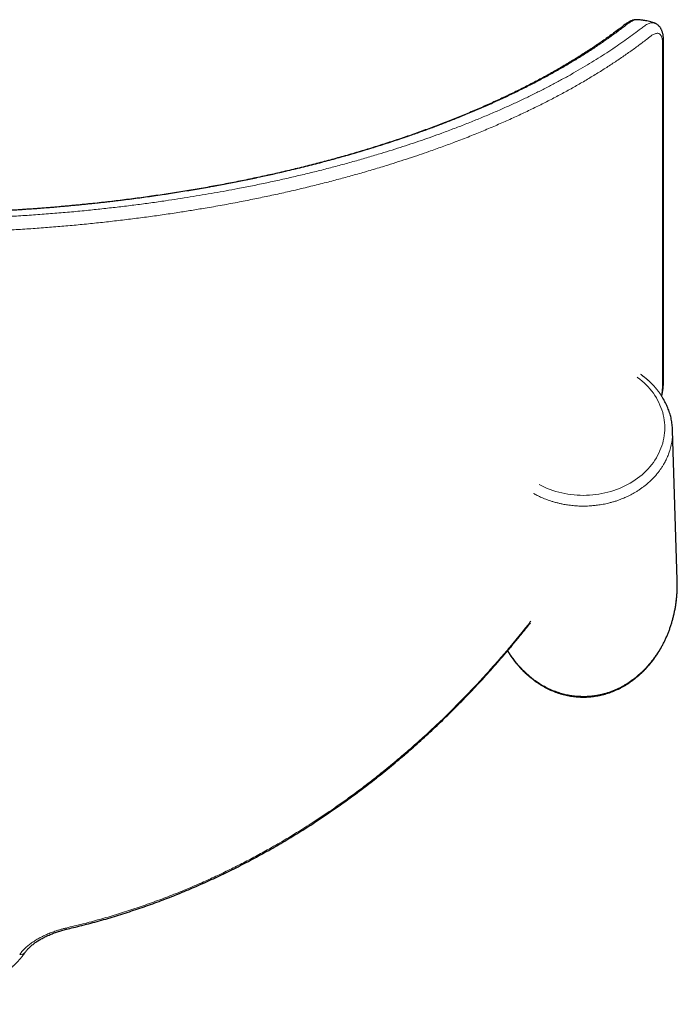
# Model space of a CAD drawing. Header units: millimetres. Extents: x 8 to 2314, y 12 to 2305.
# Tile 17 of 156: x 838 to 923, y 1241 to 1368. Entities that reach past the tile are written whole.
import ezdxf

# ---------------------------------------------------------------- set-up
doc = ezdxf.new("R2010")
doc.units = ezdxf.units.MM

msp = doc.modelspace()

# ---------------------------------------------------------------- linework, layer by layer
at = {"color": 7, "linetype": 'Continuous', "lineweight": 30}
for p, q in [((917.9, 1367.54), (917.9, 1367.54)), ((923.04, 1295.4), (922.44, 1314.72)), ((901.54, 1286.75), (901.54, 1286.74))]:
    msp.add_line(p, q, dxfattribs=at)
at = {"color": 252, "linetype": 'Continuous', "lineweight": 0, "flags": 128}
msp.add_lwpolyline([(905.24, 1307.73), (905.25, 1307.73), (905.59, 1307.55), (905.94, 1307.39), (906.3, 1307.23), (906.66, 1307.09), (907.03, 1306.96), (907.41, 1306.84), (907.79, 1306.73), (908.17, 1306.64), (908.56, 1306.56), (908.96, 1306.49), (909.35, 1306.43), (909.75, 1306.39), (910.15, 1306.35), (910.55, 1306.34), (910.95, 1306.33), (911.36, 1306.34), (911.76, 1306.35), (912.16, 1306.39), (912.55, 1306.43), (912.95, 1306.49), (913.34, 1306.56), (913.73, 1306.64), (914.12, 1306.73), (914.5, 1306.84), (914.87, 1306.96), (915.24, 1307.09), (915.61, 1307.23), (915.96, 1307.39), (916.31, 1307.55), (916.65, 1307.73), (916.99, 1307.91), (917.31, 1308.11), (917.63, 1308.32), (917.93, 1308.53), (918.23, 1308.76), (918.51, 1308.99), (918.78, 1309.24), (919.05, 1309.49), (919.29, 1309.75), (919.53, 1310.02), (919.76, 1310.3), (919.97, 1310.58), (920.17, 1310.87), (920.35, 1311.17), (920.52, 1311.47), (920.68, 1311.77), (920.82, 1312.09), (920.95, 1312.4), (921.07, 1312.72), (921.17, 1313.04), (921.25, 1313.37), (921.32, 1313.7), (921.37, 1314.03), (921.41, 1314.36), (921.43, 1314.69), (921.44, 1315.02), (921.43, 1315.36), (921.41, 1315.69), (921.37, 1316.02), (921.32, 1316.35), (921.25, 1316.68), (921.17, 1317.01), (921.07, 1317.33), (920.95, 1317.65), (920.82, 1317.96), (920.68, 1318.27), (920.52, 1318.58), (920.35, 1318.88), (920.17, 1319.18), (919.97, 1319.47), (919.76, 1319.75), (919.53, 1320.03), (919.29, 1320.3), (919.05, 1320.56), (918.78, 1320.81), (918.51, 1321.05), (918.23, 1321.29), (917.93, 1321.52), (917.87, 1321.56)], dxfattribs=at)
at = {"color": 252, "linetype": 'Continuous', "lineweight": 0}
for centre, radius, start, end in [((798.36, 1240), 47.2, 12.8391, 13.0385), ((838.51, 1247.92), 0.694, 258.2418, 321.7754)]:
    msp.add_arc(centre, radius, start, end, dxfattribs=at)
at = {"color": 7, "linetype": 'Continuous', "lineweight": 30}
for points, knots in [([(917.9, 1367.55), (917.87, 1367.55), (917.79, 1367.55), (917.66, 1367.54), (917.51, 1367.52), (917.37, 1367.49), (917.22, 1367.45), (917.06, 1367.39), (916.92, 1367.32), (916.77, 1367.24), (916.63, 1367.16), (916.47, 1367.05), (916.28, 1366.91), (916.08, 1366.75), (915.89, 1366.6), (915.73, 1366.48), (915.59, 1366.37), (915.3, 1366.15), (914.84, 1365.81), (914.22, 1365.36), (913.59, 1364.91), (912.94, 1364.46), (912.29, 1364.02), (911.62, 1363.57), (910.95, 1363.14), (910.26, 1362.7), (909.56, 1362.28), (908.86, 1361.85), (908.14, 1361.43), (907.41, 1361.01), (906.68, 1360.59), (905.93, 1360.18), (905.18, 1359.78), (904.42, 1359.38), (903.64, 1358.98), (902.86, 1358.58), (902.07, 1358.19), (901.27, 1357.81), (900.47, 1357.43), (899.65, 1357.05), (898.83, 1356.68), (898, 1356.31), (897.16, 1355.94), (896.31, 1355.58), (895.45, 1355.23), (894.59, 1354.88), (893.71, 1354.53), (892.83, 1354.19), (891.94, 1353.85), (891.05, 1353.52), (890.15, 1353.19), (889.24, 1352.86), (888.32, 1352.54), (887.4, 1352.23), (886.47, 1351.92), (885.54, 1351.62), (884.6, 1351.32), (883.65, 1351.02), (882.7, 1350.73), (881.73, 1350.44), (880.77, 1350.16), (879.8, 1349.89), (878.82, 1349.62), (877.84, 1349.35), (876.85, 1349.09), (875.86, 1348.84), (874.86, 1348.58), (873.86, 1348.34), (872.85, 1348.1), (871.84, 1347.86), (870.83, 1347.63), (869.81, 1347.41), (868.78, 1347.19), (867.76, 1346.97), (866.72, 1346.76), (865.69, 1346.56), (864.64, 1346.36), (863.6, 1346.16), (862.55, 1345.97), (861.49, 1345.79), (860.43, 1345.61), (859.37, 1345.43), (858.31, 1345.26), (857.24, 1345.1), (856.17, 1344.94), (855.09, 1344.79), (854.02, 1344.64), (852.94, 1344.49), (851.86, 1344.36), (850.79, 1344.22), (849.7, 1344.1), (848.61, 1343.97), (847.52, 1343.86), (846.43, 1343.75), (845.34, 1343.64), (844.24, 1343.54), (843.15, 1343.44), (842.05, 1343.35), (840.95, 1343.26), (839.84, 1343.18), (838.74, 1343.11), (837.64, 1343.04), (836.53, 1342.97), (835.42, 1342.92), (834.31, 1342.86), (833.2, 1342.81), (832.1, 1342.77), (830.99, 1342.73), (829.88, 1342.7), (828.76, 1342.67), (827.64, 1342.65), (826.53, 1342.63), (825.41, 1342.62), (824.3, 1342.61), (823.19, 1342.61), (822.08, 1342.61), (820.97, 1342.62), (819.86, 1342.64), (818.75, 1342.66), (817.64, 1342.68), (816.53, 1342.71), (815.42, 1342.75), (814.32, 1342.79), (813.21, 1342.83), (812.11, 1342.88), (811, 1342.94), (809.9, 1343), (808.8, 1343.07), (807.69, 1343.14), (806.59, 1343.22), (805.49, 1343.3), (804.39, 1343.39), (803.29, 1343.48), (802.2, 1343.58), (801.1, 1343.68), (800.01, 1343.79), (798.92, 1343.91), (797.83, 1344.02), (796.75, 1344.15), (795.67, 1344.28), (794.59, 1344.41), (793.51, 1344.55), (792.44, 1344.7), (791.37, 1344.85), (790.3, 1345), (789.24, 1345.16), (788.18, 1345.33), (787.12, 1345.5), (786.07, 1345.68), (785.02, 1345.86), (783.97, 1346.04), (782.93, 1346.23), (781.89, 1346.43), (780.85, 1346.63), (779.82, 1346.83), (778.8, 1347.05), (777.78, 1347.26), (776.76, 1347.48), (775.75, 1347.71), (774.74, 1347.94), (773.74, 1348.17), (772.74, 1348.41), (771.74, 1348.66), (770.75, 1348.91), (769.76, 1349.17), (768.78, 1349.43), (767.8, 1349.7), (766.83, 1349.97), (765.86, 1350.24), (764.9, 1350.52), (763.95, 1350.81), (763, 1351.1), (762.06, 1351.4), (761.12, 1351.7), (760.19, 1352), (759.27, 1352.31), (758.36, 1352.62), (757.45, 1352.94), (756.55, 1353.26), (755.66, 1353.59), (754.77, 1353.92), (753.89, 1354.26), (753.02, 1354.6), (752.15, 1354.94), (751.3, 1355.29), (750.45, 1355.65), (749.6, 1356.01), (748.77, 1356.37), (747.94, 1356.74), (747.13, 1357.11), (746.32, 1357.48), (745.52, 1357.86), (744.73, 1358.25), (743.94, 1358.63), (743.16, 1359.03), (742.4, 1359.42), (741.64, 1359.83), (740.89, 1360.23), (740.15, 1360.64), (739.42, 1361.05), (738.7, 1361.47), (737.98, 1361.89), (737.28, 1362.31), (736.59, 1362.74), (735.91, 1363.17), (735.23, 1363.61), (734.57, 1364.05), (733.92, 1364.49), (733.28, 1364.94), (732.65, 1365.39), (732.05, 1365.82), (731.48, 1366.25), (731.06, 1366.57), (730.79, 1366.78), (730.68, 1366.86), (730.62, 1366.91), (730.57, 1366.95), (730.46, 1367.03), (730.33, 1367.12), (730.15, 1367.24), (729.97, 1367.33), (729.81, 1367.4), (729.65, 1367.46), (729.5, 1367.5), (729.36, 1367.53), (729.21, 1367.55), (729.1, 1367.55), (729.03, 1367.55), (729.01, 1367.54)], [0, 0, 0, 0, 0.000643, 0.001586, 0.002559, 0.003575, 0.004647, 0.005789, 0.007014, 0.008078, 0.009085, 0.01047, 0.012078, 0.01404, 0.015787, 0.017379, 0.01862, 0.019853, 0.02546, 0.031058, 0.036643, 0.042214, 0.047771, 0.053314, 0.058842, 0.064355, 0.069853, 0.075335, 0.080802, 0.086253, 0.091687, 0.097105, 0.102505, 0.107894, 0.113276, 0.118636, 0.123976, 0.129298, 0.134601, 0.139887, 0.145158, 0.150413, 0.155655, 0.160885, 0.166102, 0.171309, 0.176506, 0.181695, 0.186863, 0.192009, 0.197137, 0.202249, 0.207346, 0.212429, 0.217499, 0.222557, 0.227581, 0.232598, 0.23761, 0.24261, 0.247597, 0.252564, 0.257509, 0.262429, 0.267349, 0.272271, 0.277173, 0.282058, 0.286925, 0.291776, 0.296613, 0.301437, 0.306248, 0.311047, 0.315837, 0.320618, 0.325391, 0.330158, 0.334919, 0.339676, 0.34442, 0.349125, 0.353837, 0.35855, 0.363257, 0.367953, 0.372634, 0.377292, 0.381926, 0.386559, 0.391201, 0.395833, 0.400458, 0.405074, 0.409685, 0.41429, 0.418892, 0.42349, 0.428082, 0.432668, 0.437248, 0.441822, 0.446393, 0.450962, 0.455529, 0.460095, 0.464647, 0.469185, 0.473739, 0.478304, 0.482872, 0.487438, 0.491994, 0.496535, 0.501056, 0.505575, 0.510128, 0.514677, 0.519221, 0.523764, 0.528305, 0.532845, 0.537386, 0.541929, 0.546474, 0.551023, 0.555577, 0.560136, 0.564702, 0.569277, 0.57386, 0.578453, 0.583058, 0.587657, 0.592261, 0.596871, 0.601487, 0.606111, 0.610743, 0.615384, 0.620036, 0.624684, 0.62933, 0.633986, 0.638651, 0.643325, 0.648007, 0.652697, 0.657393, 0.662095, 0.666822, 0.671562, 0.676307, 0.681058, 0.685817, 0.690586, 0.695364, 0.700153, 0.704955, 0.70977, 0.7146, 0.719445, 0.724307, 0.729187, 0.734087, 0.739007, 0.743943, 0.748881, 0.75383, 0.758792, 0.763767, 0.768756, 0.773761, 0.778782, 0.783806, 0.788836, 0.793888, 0.798959, 0.804046, 0.809146, 0.814255, 0.81937, 0.824499, 0.82967, 0.83485, 0.840041, 0.845243, 0.850457, 0.855685, 0.860927, 0.866186, 0.871461, 0.876755, 0.882067, 0.8874, 0.892755, 0.898133, 0.903512, 0.908896, 0.914302, 0.919729, 0.925174, 0.930638, 0.936119, 0.941615, 0.947127, 0.952651, 0.958188, 0.963736, 0.969294, 0.97486, 0.979804, 0.984986, 0.986692, 0.987435, 0.987911, 0.988408, 0.988925, 0.99035, 0.991792, 0.993236, 0.994465, 0.995615, 0.996689, 0.997701, 0.998661, 0.999574, 1, 1, 1, 1]), ([(920.1, 1367.11), (920.07, 1367.12), (919.92, 1367.18), (919.65, 1367.26), (919.31, 1367.35), (919, 1367.41), (918.73, 1367.46), (918.49, 1367.49), (918.3, 1367.52), (918.15, 1367.53), (918.03, 1367.54), (917.96, 1367.54), (917.92, 1367.55), (917.91, 1367.55)], [0, 0, 0, 0, 0.041773, 0.216089, 0.373508, 0.513858, 0.637059, 0.74309, 0.831976, 0.895727, 0.94643, 0.984284, 1, 1, 1, 1]), ([(921.05, 1319.1), (921.05, 1319.14), (921.08, 1319.26), (921.12, 1319.46), (921.16, 1319.72), (921.2, 1319.97), (921.23, 1320.2), (921.25, 1320.41), (921.26, 1320.61), (921.27, 1320.81), (921.28, 1321), (921.28, 1321.2), (921.28, 1321.47), (921.28, 1321.82), (921.28, 1322.29), (921.28, 1322.98), (921.28, 1330.81), (921.28, 1341.99), (921.28, 1354.59), (921.28, 1360.34), (921.28, 1362.85), (921.28, 1363.83), (921.28, 1364.48), (921.28, 1364.89), (921.27, 1365.16), (921.25, 1365.35), (921.23, 1365.52), (921.21, 1365.65), (921.18, 1365.8), (921.14, 1365.95), (921.08, 1366.11), (921.02, 1366.26), (920.95, 1366.39), (920.87, 1366.52), (920.79, 1366.63), (920.69, 1366.74), (920.58, 1366.84), (920.46, 1366.93), (920.34, 1367.01), (920.22, 1367.07), (920.14, 1367.1), (920.1, 1367.11)], [0, 0, 0, 0, 0.001499, 0.005292, 0.009218, 0.013165, 0.017155, 0.020463, 0.023896, 0.027461, 0.031189, 0.035122, 0.039047, 0.047463, 0.056825, 0.068934, 0.090449, 0.547137, 0.770182, 0.880277, 0.907776, 0.927474, 0.941279, 0.94836, 0.953197, 0.957237, 0.960057, 0.962813, 0.965474, 0.969147, 0.972587, 0.975805, 0.978829, 0.981694, 0.984432, 0.987072, 0.989904, 0.992646, 0.995316, 0.997947, 1, 1, 1, 1]), ([(922.44, 1314.72), (922.43, 1314.8), (922.43, 1314.99), (922.4, 1315.29), (922.36, 1315.63), (922.31, 1315.96), (922.24, 1316.3), (922.16, 1316.63), (922.06, 1316.95), (921.95, 1317.28), (921.83, 1317.6), (921.69, 1317.92), (921.54, 1318.23), (921.38, 1318.54), (921.21, 1318.84), (921.02, 1319.14), (920.82, 1319.44), (920.61, 1319.72), (920.39, 1320), (920.16, 1320.28), (919.91, 1320.55), (919.65, 1320.81), (919.39, 1321.06), (919.11, 1321.3), (918.82, 1321.54), (918.57, 1321.73), (918.4, 1321.85), (918.34, 1321.89)], [0, 0, 0, 0, 0.0284873, 0.0693339, 0.1101854, 0.1510473, 0.1919247, 0.2328225, 0.2737453, 0.314697, 0.3556813, 0.3967011, 0.4377588, 0.4788563, 0.5199949, 0.5611753, 0.6023975, 0.6436612, 0.6849656, 0.7263095, 0.7676914, 0.8091093, 0.8505613, 0.8920452, 0.9335586, 0.9750991, 1, 1, 1, 1]), ([(923.04, 1294.62), (923.05, 1294.7), (923.05, 1294.96), (923.04, 1295.22), (923.04, 1295.4)], [0, 0, 0, 0, 0.294079, 1, 1, 1, 1]), ([(910.95, 1280.37), (911.02, 1280.37), (911.21, 1280.37), (911.53, 1280.38), (911.9, 1280.41), (912.28, 1280.46), (912.65, 1280.51), (913.02, 1280.58), (913.39, 1280.66), (913.76, 1280.76), (914.12, 1280.87), (914.48, 1281), (914.84, 1281.14), (915.2, 1281.29), (915.55, 1281.45), (915.9, 1281.63), (916.24, 1281.82), (916.58, 1282.03), (916.92, 1282.25), (917.25, 1282.48), (917.57, 1282.73), (917.89, 1282.98), (918.2, 1283.25), (918.51, 1283.54), (918.81, 1283.83), (919.1, 1284.14), (919.38, 1284.46), (919.66, 1284.79), (919.93, 1285.14), (920.19, 1285.49), (920.44, 1285.86), (920.68, 1286.23), (920.91, 1286.62), (921.13, 1287.02), (921.34, 1287.42), (921.54, 1287.84), (921.73, 1288.26), (921.9, 1288.69), (922.07, 1289.13), (922.22, 1289.58), (922.36, 1290.04), (922.49, 1290.5), (922.61, 1290.96), (922.71, 1291.44), (922.8, 1291.91), (922.88, 1292.39), (922.94, 1292.88), (922.99, 1293.36), (923.02, 1293.85), (923.04, 1294.27), (923.05, 1294.53), (923.05, 1294.62)], [0, 0, 0, 0, 0.009775, 0.027888, 0.046013, 0.06416, 0.082339, 0.100562, 0.11884, 0.137181, 0.155598, 0.1741, 0.192696, 0.211396, 0.230209, 0.249144, 0.268208, 0.287409, 0.306755, 0.326252, 0.345906, 0.365723, 0.385707, 0.405863, 0.426193, 0.446702, 0.467391, 0.48826, 0.509312, 0.530546, 0.55196, 0.573553, 0.595323, 0.617266, 0.639379, 0.661656, 0.684091, 0.70668, 0.729414, 0.752286, 0.775288, 0.79841, 0.821644, 0.844979, 0.868404, 0.891909, 0.915483, 0.939113, 0.962788, 0.986495, 1, 1, 1, 1]), ([(904.2, 1290.15), (903.88, 1289.74), (903.04, 1288.68), (902.18, 1287.64), (901.66, 1287.01)], [0, 0, 0, 0, 0.392176, 1, 1, 1, 1]), ([(901.54, 1286.74), (901.67, 1286.9), (901.92, 1287.19), (902.26, 1287.6), (902.57, 1287.98), (902.84, 1288.31), (903.07, 1288.59), (903.25, 1288.81), (903.39, 1288.99), (903.5, 1289.12), (903.58, 1289.22), (903.64, 1289.3), (903.69, 1289.36), (903.73, 1289.41), (903.76, 1289.45), (903.79, 1289.49), (903.84, 1289.55), (903.89, 1289.61), (903.96, 1289.7), (904.04, 1289.8), (904.1, 1289.87), (904.14, 1289.92)], [0, 0, 0, 0, 0.146186, 0.27847, 0.396846, 0.501315, 0.59188, 0.656736, 0.711946, 0.757515, 0.785368, 0.807802, 0.830126, 0.841867, 0.851478, 0.865069, 0.88264, 0.90419, 0.929718, 0.959222, 1, 1, 1, 1]), ([(844.38, 1250.5), (844.68, 1250.57), (845.35, 1250.72), (846.39, 1250.98), (847.51, 1251.27), (848.62, 1251.57), (849.73, 1251.89), (850.83, 1252.22), (851.94, 1252.57), (853.04, 1252.93), (854.13, 1253.3), (855.22, 1253.68), (856.31, 1254.08), (857.4, 1254.49), (858.48, 1254.92), (859.55, 1255.35), (860.63, 1255.81), (861.7, 1256.27), (862.77, 1256.75), (863.84, 1257.25), (864.91, 1257.76), (865.97, 1258.28), (867.02, 1258.81), (868.08, 1259.36), (869.13, 1259.92), (870.17, 1260.5), (871.21, 1261.09), (872.25, 1261.69), (873.28, 1262.31), (874.31, 1262.94), (875.33, 1263.58), (876.35, 1264.23), (877.36, 1264.9), (878.37, 1265.58), (879.37, 1266.28), (880.37, 1266.99), (881.36, 1267.71), (882.35, 1268.44), (883.33, 1269.19), (884.3, 1269.95), (885.27, 1270.72), (886.23, 1271.51), (887.19, 1272.3), (888.14, 1273.12), (889.08, 1273.94), (890.02, 1274.78), (890.96, 1275.63), (891.88, 1276.49), (892.8, 1277.37), (893.72, 1278.26), (894.62, 1279.16), (895.51, 1280.07), (896.4, 1280.99), (897.29, 1281.93), (898.17, 1282.89), (899.04, 1283.85), (899.9, 1284.83), (900.74, 1285.79), (901.28, 1286.43), (901.54, 1286.74)], [0, 0, 0, 0, 0.0133714, 0.0300427, 0.0467419, 0.0634666, 0.0802138, 0.0969809, 0.1137649, 0.1305628, 0.1473716, 0.1641883, 0.1810096, 0.1978323, 0.2146518, 0.2315025, 0.2484881, 0.2655012, 0.2825455, 0.2996248, 0.3167429, 0.3339034, 0.3511101, 0.3683686, 0.3856162, 0.4029043, 0.4202698, 0.4376994, 0.455179, 0.4726943, 0.4902304, 0.5077723, 0.5253074, 0.5430246, 0.5607712, 0.5785457, 0.5963519, 0.6141938, 0.6320752, 0.6500001, 0.6679725, 0.6859963, 0.7040755, 0.7222141, 0.7404162, 0.7586857, 0.7770267, 0.7954433, 0.8139424, 0.8324095, 0.8508658, 0.8694219, 0.8880713, 0.9068078, 0.9256247, 0.9445153, 0.9634721, 0.9824879, 1, 1, 1, 1]), ([(901.18, 1286.32), (901.2, 1286.3), (901.29, 1286.14), (901.46, 1285.87), (901.71, 1285.5), (901.98, 1285.14), (902.25, 1284.8), (902.52, 1284.46), (902.81, 1284.14), (903.1, 1283.83), (903.4, 1283.53), (903.71, 1283.25), (904.03, 1282.98), (904.35, 1282.72), (904.67, 1282.47), (905.01, 1282.24), (905.34, 1282.02), (905.69, 1281.81), (906.03, 1281.62), (906.38, 1281.44), (906.74, 1281.28), (907.1, 1281.12), (907.46, 1280.99), (907.82, 1280.86), (908.19, 1280.75), (908.55, 1280.66), (908.92, 1280.57), (909.3, 1280.5), (909.67, 1280.45), (910.04, 1280.41), (910.42, 1280.38), (910.72, 1280.37), (910.9, 1280.37), (910.95, 1280.37)], [0, 0, 0, 0, 0.007027, 0.044606, 0.081877, 0.118835, 0.15548, 0.191808, 0.227819, 0.263516, 0.298901, 0.333978, 0.368751, 0.403228, 0.437416, 0.471324, 0.504961, 0.538339, 0.57147, 0.604365, 0.637039, 0.669507, 0.701783, 0.733883, 0.765824, 0.797623, 0.829297, 0.860865, 0.892344, 0.923753, 0.955112, 0.986438, 1, 1, 1, 1]), ([(839.05, 1247.49), (839.06, 1247.5), (839.1, 1247.56), (839.18, 1247.67), (839.3, 1247.82), (839.43, 1247.96), (839.58, 1248.11), (839.74, 1248.26), (839.9, 1248.4), (840.08, 1248.55), (840.27, 1248.7), (840.47, 1248.84), (840.69, 1248.98), (840.91, 1249.12), (841.14, 1249.25), (841.38, 1249.38), (841.62, 1249.51), (841.88, 1249.63), (842.14, 1249.75), (842.41, 1249.87), (842.68, 1249.97), (842.96, 1250.08), (843.23, 1250.17), (843.52, 1250.26), (843.8, 1250.35), (844.08, 1250.42), (844.27, 1250.47), (844.37, 1250.49), (844.38, 1250.49)], [0, 0, 0, 0, 0.008507, 0.049559, 0.090572, 0.131839, 0.172713, 0.213683, 0.254775, 0.295999, 0.337359, 0.378847, 0.420452, 0.462156, 0.503961, 0.545375, 0.587047, 0.628873, 0.670755, 0.71257, 0.75422, 0.795624, 0.83671, 0.877415, 0.917693, 0.957505, 0.99683, 1, 1, 1, 1]), ([(807.86, 1247.49), (807.92, 1247.41), (808.04, 1247.23), (808.25, 1246.97), (808.47, 1246.7), (808.71, 1246.43), (808.96, 1246.16), (809.23, 1245.9), (809.5, 1245.64), (809.79, 1245.38), (810.09, 1245.13), (810.4, 1244.88), (810.72, 1244.64), (811.05, 1244.41), (811.39, 1244.18), (811.75, 1243.95), (812.11, 1243.73), (812.48, 1243.52), (812.86, 1243.32), (813.24, 1243.12), (813.64, 1242.93), (814.04, 1242.74), (814.45, 1242.57), (814.87, 1242.4), (815.3, 1242.24), (815.73, 1242.08), (816.17, 1241.94), (816.61, 1241.8), (817.06, 1241.68), (817.52, 1241.56), (817.98, 1241.45), (818.45, 1241.34), (818.92, 1241.25), (819.39, 1241.17), (819.87, 1241.09), (820.35, 1241.03), (820.83, 1240.97), (821.31, 1240.92), (821.79, 1240.89), (822.28, 1240.86), (822.76, 1240.84), (823.25, 1240.83), (823.74, 1240.83), (824.23, 1240.84), (824.72, 1240.86), (825.21, 1240.89), (825.69, 1240.93), (826.18, 1240.98), (826.66, 1241.04), (827.14, 1241.11), (827.61, 1241.18), (828.09, 1241.27), (828.55, 1241.36), (829.02, 1241.47), (829.48, 1241.58), (829.93, 1241.7), (830.38, 1241.83), (830.82, 1241.97), (831.26, 1242.11), (831.69, 1242.27), (832.12, 1242.43), (832.54, 1242.6), (832.95, 1242.78), (833.35, 1242.97), (833.74, 1243.16), (834.13, 1243.36), (834.51, 1243.56), (834.87, 1243.78), (835.23, 1244), (835.58, 1244.22), (835.93, 1244.45), (836.26, 1244.69), (836.58, 1244.94), (836.89, 1245.18), (837.18, 1245.44), (837.47, 1245.7), (837.75, 1245.96), (838.01, 1246.22), (838.26, 1246.49), (838.5, 1246.77), (838.72, 1247.04), (838.91, 1247.29), (839.01, 1247.44), (839.05, 1247.49)], [0, 0, 0, 0, 0.010977, 0.022963, 0.035121, 0.047327, 0.059576, 0.071864, 0.084187, 0.096541, 0.108921, 0.121324, 0.133745, 0.14618, 0.158626, 0.171078, 0.183533, 0.195986, 0.208434, 0.220872, 0.233299, 0.245711, 0.258092, 0.270565, 0.283036, 0.295487, 0.307927, 0.320367, 0.332814, 0.345278, 0.357767, 0.370293, 0.38285, 0.395373, 0.407837, 0.420267, 0.432677, 0.44508, 0.457491, 0.46992, 0.482381, 0.49489, 0.507455, 0.519951, 0.532423, 0.544895, 0.557368, 0.569842, 0.582319, 0.594798, 0.607282, 0.619769, 0.632245, 0.644695, 0.657185, 0.669649, 0.682096, 0.694535, 0.706976, 0.719425, 0.73189, 0.74438, 0.756905, 0.769348, 0.781733, 0.794139, 0.806565, 0.819005, 0.831458, 0.84392, 0.856387, 0.868854, 0.881318, 0.893773, 0.906217, 0.918646, 0.931054, 0.943439, 0.955796, 0.968121, 0.980409, 0.992657, 1, 1, 1, 1])]:
    msp.add_open_spline(points, degree=3, knots=knots, dxfattribs=at)
at = {"color": 252, "linetype": 'Continuous', "lineweight": 0}
for points, knots in [([(917.9, 1367.54), (917.85, 1367.54), (917.72, 1367.55), (917.5, 1367.49), (917.26, 1367.4), (917.03, 1367.27), (916.81, 1367.12), (916.59, 1366.96), (916.36, 1366.78), (915.85, 1366.38), (915.02, 1365.77), (913.85, 1364.94), (912.65, 1364.11), (911.41, 1363.3), (910.13, 1362.5), (908.82, 1361.71), (907.46, 1360.93), (906.07, 1360.16), (904.64, 1359.4), (903.16, 1358.65), (901.65, 1357.91), (900.1, 1357.19), (898.51, 1356.47), (896.88, 1355.77), (895.3, 1355.11), (893.76, 1354.5), (892.29, 1353.93), (890.78, 1353.37), (889.25, 1352.83), (887.6, 1352.26), (885.83, 1351.67), (883.93, 1351.07), (881.99, 1350.49), (880.02, 1349.92), (878.02, 1349.37), (875.98, 1348.84), (873.91, 1348.33), (871.95, 1347.87), (870.1, 1347.45), (868.38, 1347.08), (866.64, 1346.73), (864.88, 1346.39), (863.04, 1346.05), (861.13, 1345.71), (859.14, 1345.38), (857.13, 1345.07), (855.1, 1344.77), (853.03, 1344.49), (850.92, 1344.23), (848.76, 1343.98), (846.58, 1343.75), (844.4, 1343.54), (842.31, 1343.36), (840.34, 1343.21), (838.47, 1343.08), (836.61, 1342.97), (834.75, 1342.87), (832.9, 1342.79), (831, 1342.72), (829.05, 1342.67), (827.05, 1342.63), (825.05, 1342.61), (823.05, 1342.6), (821.05, 1342.61), (819.05, 1342.64), (817.04, 1342.69), (815.03, 1342.75), (813.03, 1342.83), (811.03, 1342.93), (809.14, 1343.04), (807.37, 1343.15), (805.7, 1343.28), (804.06, 1343.41), (802.42, 1343.55), (800.81, 1343.7), (799.05, 1343.88), (797.16, 1344.09), (795.14, 1344.33), (793.13, 1344.59), (791.14, 1344.87), (789.19, 1345.16), (787.29, 1345.46), (785.43, 1345.77), (783.58, 1346.1), (781.76, 1346.44), (780.04, 1346.77), (778.45, 1347.1), (776.96, 1347.42), (775.49, 1347.75), (774.05, 1348.08), (772.62, 1348.42), (771.09, 1348.8), (769.46, 1349.22), (767.73, 1349.69), (766.02, 1350.17), (764.34, 1350.66), (762.66, 1351.18), (760.96, 1351.71), (759.27, 1352.27), (757.6, 1352.85), (755.97, 1353.43), (754.45, 1354), (753.05, 1354.54), (751.75, 1355.06), (750.48, 1355.58), (749.23, 1356.11), (748.02, 1356.64), (746.72, 1357.23), (745.35, 1357.87), (743.92, 1358.57), (742.52, 1359.27), (741.16, 1359.99), (739.81, 1360.73), (738.48, 1361.48), (737.18, 1362.26), (735.91, 1363.04), (734.68, 1363.84), (733.49, 1364.64), (732.57, 1365.27), (731.91, 1365.76), (731.49, 1366.09), (731.07, 1366.42), (730.65, 1366.74), (730.24, 1367.04), (729.88, 1367.27), (729.58, 1367.43), (729.33, 1367.51), (729.14, 1367.55), (729.04, 1367.54), (729.01, 1367.54)], [0, 0, 0, 0, 0.002022, 0.004673, 0.007314, 0.009339, 0.011366, 0.013397, 0.01543, 0.017461, 0.027644, 0.037842, 0.04804, 0.058114, 0.06819, 0.078265, 0.088339, 0.098414, 0.10849, 0.118567, 0.128641, 0.138717, 0.148794, 0.158872, 0.168947, 0.177532, 0.18612, 0.194708, 0.203295, 0.21188, 0.221958, 0.232038, 0.242118, 0.252196, 0.262274, 0.272356, 0.282438, 0.292516, 0.30058, 0.308646, 0.316713, 0.324779, 0.332843, 0.341686, 0.350533, 0.35938, 0.368227, 0.37707, 0.386259, 0.395453, 0.404648, 0.413842, 0.423031, 0.430764, 0.438497, 0.446229, 0.453819, 0.461409, 0.468999, 0.477152, 0.485309, 0.493468, 0.501627, 0.509784, 0.517937, 0.52615, 0.534367, 0.542585, 0.550802, 0.559016, 0.565917, 0.572817, 0.579718, 0.58651, 0.593302, 0.600094, 0.608728, 0.617366, 0.626004, 0.634642, 0.643276, 0.65157, 0.659866, 0.668163, 0.67646, 0.684754, 0.691713, 0.698673, 0.705633, 0.712497, 0.719361, 0.726225, 0.734875, 0.743527, 0.75218, 0.760832, 0.769482, 0.778652, 0.787824, 0.796998, 0.806171, 0.815341, 0.823031, 0.830722, 0.838413, 0.846005, 0.853599, 0.861191, 0.870718, 0.880248, 0.889778, 0.899308, 0.908835, 0.918757, 0.928683, 0.93861, 0.948538, 0.958464, 0.968386, 0.972158, 0.975933, 0.979708, 0.98348, 0.987247, 0.991013, 0.99361, 0.996218, 0.998826, 1, 1, 1, 1]), ([(726.81, 1367.11), (726.85, 1367.12), (726.95, 1367.16), (727.14, 1367.16), (727.36, 1367.13), (727.6, 1367.03), (727.84, 1366.9), (728.09, 1366.73), (728.35, 1366.54), (728.74, 1366.24), (729.26, 1365.85), (729.93, 1365.36), (730.62, 1364.86), (731.48, 1364.27), (732.48, 1363.59), (733.64, 1362.84), (734.83, 1362.09), (736.05, 1361.36), (737.25, 1360.67), (738.4, 1360.03), (739.5, 1359.43), (740.63, 1358.84), (741.77, 1358.26), (742.94, 1357.68), (744.22, 1357.07), (745.63, 1356.42), (747.18, 1355.74), (748.76, 1355.06), (750.38, 1354.4), (752.01, 1353.76), (753.66, 1353.14), (755.33, 1352.53), (757.03, 1351.94), (758.76, 1351.36), (760.42, 1350.82), (762.02, 1350.33), (763.54, 1349.88), (765.07, 1349.43), (766.62, 1349), (768.19, 1348.58), (769.91, 1348.14), (771.79, 1347.68), (773.85, 1347.19), (775.93, 1346.73), (778.05, 1346.28), (780.14, 1345.87), (782.21, 1345.48), (784.26, 1345.11), (786.33, 1344.77), (788.41, 1344.44), (790.52, 1344.13), (792.65, 1343.84), (794.79, 1343.57), (796.95, 1343.31), (799.13, 1343.08), (801.32, 1342.87), (803.53, 1342.67), (805.65, 1342.51), (807.69, 1342.36), (809.65, 1342.24), (811.61, 1342.14), (813.57, 1342.05), (815.59, 1341.98), (817.65, 1341.92), (819.76, 1341.88), (821.86, 1341.85), (823.97, 1341.85), (825.97, 1341.86), (827.85, 1341.89), (829.62, 1341.93), (831.38, 1341.98), (833.12, 1342.04), (834.85, 1342.12), (836.74, 1342.21), (838.78, 1342.33), (840.97, 1342.48), (843.15, 1342.65), (845.32, 1342.84), (847.42, 1343.04), (849.44, 1343.26), (851.39, 1343.48), (853.33, 1343.72), (855.25, 1343.97), (857.05, 1344.23), (858.74, 1344.48), (860.32, 1344.73), (861.88, 1344.99), (863.42, 1345.25), (864.94, 1345.52), (866.58, 1345.83), (868.33, 1346.18), (870.2, 1346.56), (872.04, 1346.97), (873.86, 1347.38), (875.68, 1347.81), (877.49, 1348.26), (879.29, 1348.73), (881.07, 1349.22), (882.82, 1349.71), (884.45, 1350.2), (885.96, 1350.66), (887.37, 1351.11), (888.75, 1351.56), (890.1, 1352.02), (891.43, 1352.48), (892.85, 1352.99), (894.36, 1353.56), (895.95, 1354.17), (897.5, 1354.8), (899.02, 1355.43), (900.49, 1356.07), (901.91, 1356.71), (903.28, 1357.35), (904.62, 1358), (905.93, 1358.66), (907.22, 1359.33), (908.47, 1360), (909.7, 1360.69), (910.89, 1361.38), (912.04, 1362.07), (913.15, 1362.77), (914.24, 1363.47), (915.28, 1364.16), (916.28, 1364.86), (917.23, 1365.54), (917.93, 1366.06), (918.39, 1366.42), (918.63, 1366.6), (918.86, 1366.77), (919.09, 1366.92), (919.31, 1367.04), (919.54, 1367.12), (919.75, 1367.16), (919.95, 1367.16), (920.05, 1367.12), (920.1, 1367.11)], [0, 0, 0, 0, 0.001525, 0.004155, 0.006775, 0.009101, 0.011432, 0.013772, 0.016116, 0.018453, 0.024387, 0.029927, 0.036073, 0.04222, 0.051407, 0.060597, 0.069788, 0.078978, 0.088165, 0.095859, 0.103553, 0.111247, 0.11887, 0.126494, 0.134117, 0.143604, 0.153093, 0.162584, 0.172073, 0.18156, 0.190752, 0.199946, 0.209141, 0.218335, 0.227526, 0.235237, 0.242948, 0.250659, 0.258273, 0.265887, 0.273501, 0.28311, 0.292723, 0.302338, 0.31195, 0.321559, 0.330535, 0.339513, 0.348491, 0.357467, 0.366443, 0.375422, 0.384401, 0.393377, 0.402354, 0.411334, 0.420313, 0.42929, 0.437147, 0.445007, 0.452867, 0.460727, 0.468583, 0.476947, 0.485313, 0.493681, 0.502047, 0.51041, 0.51744, 0.52447, 0.531499, 0.538412, 0.545325, 0.552237, 0.561066, 0.569899, 0.578733, 0.587566, 0.596395, 0.604474, 0.612557, 0.62064, 0.628723, 0.636803, 0.643585, 0.650368, 0.65715, 0.663835, 0.670521, 0.677207, 0.685651, 0.694099, 0.702547, 0.710995, 0.719439, 0.728138, 0.73684, 0.745542, 0.754244, 0.762943, 0.770239, 0.777536, 0.784832, 0.792035, 0.799237, 0.806439, 0.815485, 0.824533, 0.833581, 0.842629, 0.851675, 0.860356, 0.869037, 0.877719, 0.8864, 0.895121, 0.903844, 0.912567, 0.921289, 0.929877, 0.938466, 0.947055, 0.955642, 0.963839, 0.972036, 0.980233, 0.982371, 0.984516, 0.98666, 0.988797, 0.990927, 0.993054, 0.995623, 0.998202, 1, 1, 1, 1]), ([(921, 1319.17), (921, 1319.2), (921.03, 1319.32), (921.06, 1319.52), (921.1, 1319.77), (921.12, 1320.01), (921.15, 1320.27), (921.16, 1320.53), (921.16, 1320.81), (921.16, 1321.26), (921.16, 1322.8), (921.16, 1331.14), (921.16, 1343.17), (921.16, 1355.51), (921.16, 1361.37), (921.16, 1363.37), (921.16, 1364.02), (921.16, 1364.4), (921.15, 1364.74), (921.12, 1365.03), (921.06, 1365.27), (920.99, 1365.46), (920.89, 1365.61), (920.76, 1365.72), (920.62, 1365.79), (920.46, 1365.81), (920.28, 1365.78), (920.08, 1365.71), (919.88, 1365.61), (919.7, 1365.49), (919.54, 1365.37), (919.06, 1364.99), (918.25, 1364.37), (917.08, 1363.52), (915.87, 1362.67), (914.61, 1361.83), (913.32, 1361), (911.98, 1360.18), (910.61, 1359.37), (909.19, 1358.57), (907.73, 1357.77), (906.23, 1356.99), (904.69, 1356.23), (903.11, 1355.47), (901.49, 1354.72), (899.83, 1353.99), (898.11, 1353.26), (896.32, 1352.53), (894.54, 1351.85), (892.79, 1351.19), (891.23, 1350.64), (889.81, 1350.15), (888.51, 1349.71), (887.17, 1349.28), (885.65, 1348.8), (883.95, 1348.28), (882.14, 1347.76), (880.34, 1347.26), (878.51, 1346.77), (876.61, 1346.29), (874.63, 1345.8), (872.62, 1345.34), (870.62, 1344.9), (868.63, 1344.49), (866.59, 1344.08), (864.46, 1343.68), (862.4, 1343.32), (860.5, 1343.01), (858.67, 1342.72), (856.73, 1342.43), (854.7, 1342.15), (852.66, 1341.89), (850.59, 1341.64), (848.52, 1341.41), (846.43, 1341.2), (844.32, 1341), (842.21, 1340.83), (840.08, 1340.67), (837.93, 1340.53), (835.74, 1340.41), (833.52, 1340.31), (831.25, 1340.23), (828.95, 1340.16), (826.61, 1340.12), (824.51, 1340.1), (822.64, 1340.1), (820.84, 1340.12), (818.88, 1340.14), (816.76, 1340.19), (814.64, 1340.26), (812.47, 1340.35), (810.24, 1340.46), (808.28, 1340.58), (806.66, 1340.69), (805.24, 1340.79), (803.71, 1340.91), (802.15, 1341.04), (800.68, 1341.18), (799.28, 1341.32), (797.9, 1341.46), (796.37, 1341.63), (794.71, 1341.83), (792.96, 1342.05), (791.25, 1342.28), (789.7, 1342.5), (788.3, 1342.71), (787.02, 1342.91), (785.75, 1343.12), (784.41, 1343.34), (783.01, 1343.58), (781.54, 1343.85), (780.09, 1344.13), (778.64, 1344.42), (777.2, 1344.71), (775.76, 1345.02), (774.34, 1345.33), (772.98, 1345.64), (771.71, 1345.94), (770.52, 1346.23), (769.33, 1346.53), (768.04, 1346.87), (766.64, 1347.24), (765.16, 1347.65), (763.73, 1348.06), (762.19, 1348.51), (760.54, 1349.02), (758.77, 1349.59), (757.04, 1350.16), (755.38, 1350.74), (753.79, 1351.31), (752.27, 1351.88), (750.78, 1352.46), (749.26, 1353.07), (747.73, 1353.71), (746.17, 1354.39), (744.64, 1355.08), (743.25, 1355.73), (742, 1356.33), (740.89, 1356.88), (739.81, 1357.44), (738.76, 1358), (737.73, 1358.56), (736.72, 1359.13), (735.73, 1359.7), (734.76, 1360.28), (733.8, 1360.87), (732.75, 1361.54), (731.59, 1362.3), (730.35, 1363.14), (729.16, 1364), (728.25, 1364.68), (727.67, 1365.13), (727.4, 1365.34), (727.2, 1365.5), (727, 1365.63), (726.8, 1365.72), (726.61, 1365.78), (726.44, 1365.81), (726.28, 1365.78), (726.14, 1365.72), (726.02, 1365.61), (725.92, 1365.45), (725.84, 1365.26), (725.79, 1365.05), (725.77, 1364.84), (725.76, 1364.64), (725.75, 1364.27), (725.74, 1363.71), (725.75, 1362.75), (725.75, 1361.06), (725.75, 1351.92), (725.75, 1340.38), (725.75, 1328.2), (725.75, 1323.42), (725.75, 1321.4), (725.75, 1320.88), (725.75, 1320.57), (725.76, 1320.26), (725.79, 1319.96), (725.82, 1319.68), (725.87, 1319.4), (725.91, 1319.13), (725.97, 1318.85), (726.03, 1318.6), (726.07, 1318.44), (726.09, 1318.38)], [0, 0, 0, 0, 0.000244, 0.001094, 0.001943, 0.002802, 0.003661, 0.004798, 0.005936, 0.007074, 0.010494, 0.025535, 0.112739, 0.163024, 0.182074, 0.186931, 0.188551, 0.190171, 0.19179, 0.193144, 0.194507, 0.195884, 0.197272, 0.198626, 0.19999, 0.20137, 0.20276, 0.204084, 0.205409, 0.206316, 0.207223, 0.208131, 0.214147, 0.220164, 0.226184, 0.232207, 0.238222, 0.244238, 0.250257, 0.256275, 0.262296, 0.268314, 0.274335, 0.280353, 0.286374, 0.292396, 0.298514, 0.304634, 0.310951, 0.316518, 0.322087, 0.326103, 0.330119, 0.334375, 0.338633, 0.344175, 0.349719, 0.354848, 0.35998, 0.365542, 0.371107, 0.376666, 0.382229, 0.387491, 0.392756, 0.398542, 0.40433, 0.408806, 0.413284, 0.418391, 0.4235, 0.428612, 0.433723, 0.438837, 0.443948, 0.449062, 0.454174, 0.459288, 0.464455, 0.469625, 0.47496, 0.480299, 0.485805, 0.491315, 0.496884, 0.500737, 0.504592, 0.509612, 0.514634, 0.519663, 0.524695, 0.530141, 0.535591, 0.538718, 0.541845, 0.545817, 0.54979, 0.55319, 0.556589, 0.559992, 0.563395, 0.567849, 0.572306, 0.576516, 0.580727, 0.583985, 0.587242, 0.590503, 0.593763, 0.597602, 0.601442, 0.605305, 0.609168, 0.613034, 0.616902, 0.620825, 0.624749, 0.628103, 0.631457, 0.634813, 0.638169, 0.642555, 0.646941, 0.651127, 0.655314, 0.660764, 0.666216, 0.671675, 0.677135, 0.68217, 0.687206, 0.692262, 0.697318, 0.702887, 0.708459, 0.714102, 0.719748, 0.724108, 0.72847, 0.732741, 0.737015, 0.741289, 0.745568, 0.749848, 0.754132, 0.758418, 0.762705, 0.768756, 0.774809, 0.780865, 0.786923, 0.789094, 0.79018, 0.791266, 0.79251, 0.793754, 0.795032, 0.796311, 0.797665, 0.799018, 0.800412, 0.801806, 0.803159, 0.804513, 0.805439, 0.806365, 0.807292, 0.810343, 0.813395, 0.819498, 0.831705, 0.929337, 0.965799, 0.986131, 0.990053, 0.991362, 0.99267, 0.993978, 0.994997, 0.996021, 0.996884, 0.997748, 0.998621, 0.999495, 1, 1, 1, 1]), ([(922.43, 1314.72), (922.44, 1314.64), (922.45, 1314.36), (922.43, 1313.91), (922.38, 1313.42), (922.31, 1313), (922.23, 1312.64), (922.13, 1312.27), (922, 1311.84), (921.81, 1311.33), (921.56, 1310.79), (921.31, 1310.34), (921.08, 1309.97), (920.86, 1309.65), (920.62, 1309.33), (920.32, 1308.95), (919.94, 1308.53), (919.49, 1308.09), (919.08, 1307.73), (918.71, 1307.45), (918.37, 1307.2), (918.02, 1306.96), (917.59, 1306.69), (917.06, 1306.4), (916.46, 1306.11), (915.93, 1305.89), (915.47, 1305.71), (915.05, 1305.57), (914.63, 1305.45), (914.11, 1305.31), (913.49, 1305.18), (912.81, 1305.07), (912.22, 1305.01), (911.71, 1304.97), (911.27, 1304.95), (910.81, 1304.95), (910.27, 1304.96), (909.64, 1305.01), (908.95, 1305.09), (908.36, 1305.19), (907.88, 1305.3), (907.45, 1305.4), (907.02, 1305.52), (906.51, 1305.69), (905.93, 1305.9), (905.32, 1306.17), (904.86, 1306.4), (904.62, 1306.53), (904.55, 1306.57)], [0, 0, 0, 0, 0.011278, 0.040415, 0.064873, 0.082717, 0.100562, 0.118516, 0.13647, 0.165489, 0.194626, 0.219084, 0.236929, 0.254773, 0.272727, 0.290682, 0.319701, 0.348838, 0.373296, 0.39114, 0.408984, 0.426939, 0.444893, 0.473912, 0.503049, 0.527507, 0.545351, 0.563196, 0.58115, 0.599104, 0.628123, 0.65726, 0.681718, 0.699562, 0.717407, 0.735361, 0.753315, 0.782334, 0.811471, 0.835929, 0.853774, 0.871618, 0.889572, 0.907527, 0.936546, 0.965682, 0.990141, 1, 1, 1, 1]), ([(910.95, 1280.46), (911.12, 1280.46), (911.45, 1280.47), (911.93, 1280.5), (912.38, 1280.56), (912.81, 1280.63), (913.23, 1280.72), (913.65, 1280.82), (914.07, 1280.94), (914.49, 1281.09), (914.9, 1281.25), (915.3, 1281.42), (915.69, 1281.61), (916.07, 1281.81), (916.44, 1282.03), (916.81, 1282.26), (917.17, 1282.51), (917.52, 1282.77), (917.86, 1283.04), (918.21, 1283.34), (918.55, 1283.66), (918.9, 1284), (919.23, 1284.36), (919.55, 1284.73), (919.86, 1285.11), (920.15, 1285.51), (920.43, 1285.91), (920.74, 1286.39), (921.06, 1286.94), (921.41, 1287.6), (921.74, 1288.33), (922.04, 1289.08), (922.28, 1289.8), (922.49, 1290.52), (922.67, 1291.28), (922.84, 1292.13), (922.96, 1293.04), (923.03, 1293.89), (923.04, 1294.42), (923.04, 1294.62)], [0, 0, 0, 0, 0.0242712, 0.0486015, 0.0694418, 0.0903188, 0.1113995, 0.1324803, 0.1537083, 0.1749365, 0.1963674, 0.217834, 0.2386594, 0.2595158, 0.280539, 0.3015624, 0.3227034, 0.3438444, 0.3651448, 0.3864724, 0.4100162, 0.4335942, 0.4573539, 0.4811138, 0.5050002, 0.5288868, 0.5529444, 0.577031, 0.6110568, 0.6451587, 0.6863991, 0.7277631, 0.7624956, 0.7972963, 0.8364969, 0.8757902, 0.9233439, 0.9710564, 1, 1, 1, 1]), ([(844.34, 1250.65), (845.07, 1250.83), (846.52, 1251.17), (848.67, 1251.75), (850.82, 1252.38), (852.95, 1253.06), (855.07, 1253.79), (857.19, 1254.57), (859.28, 1255.4), (861.27, 1256.24), (863.17, 1257.09), (864.97, 1257.94), (866.75, 1258.83), (868.51, 1259.74), (870.4, 1260.78), (872.43, 1261.94), (874.57, 1263.25), (876.68, 1264.6), (878.75, 1265.99), (880.78, 1267.42), (882.75, 1268.89), (884.7, 1270.41), (886.61, 1271.96), (888.49, 1273.56), (890.33, 1275.19), (892.13, 1276.86), (893.9, 1278.57), (895.63, 1280.31), (897.32, 1282.09), (898.89, 1283.8), (900.33, 1285.44), (901.22, 1286.49), (901.66, 1287.01)], [0, 0, 0, 0, 0.032322, 0.064652, 0.096982, 0.129304, 0.161907, 0.194519, 0.22713, 0.259734, 0.288501, 0.317276, 0.346055, 0.37483, 0.403598, 0.439899, 0.47621, 0.512521, 0.548822, 0.584492, 0.620179, 0.655875, 0.691572, 0.727261, 0.762932, 0.798449, 0.833978, 0.869511, 0.905041, 0.940559, 0.97028, 1, 1, 1, 1]), ([(901.2, 1286.35), (901.3, 1286.19), (901.52, 1285.84), (901.89, 1285.32), (902.33, 1284.76), (902.83, 1284.18), (903.38, 1283.63), (903.92, 1283.14), (904.45, 1282.71), (905, 1282.32), (905.61, 1281.93), (906.17, 1281.63), (906.66, 1281.4), (907.12, 1281.2), (907.69, 1280.99), (908.34, 1280.79), (908.99, 1280.64), (909.64, 1280.54), (910.29, 1280.47), (910.73, 1280.47), (910.95, 1280.46)], [0, 0, 0, 0, 0.047332, 0.103539, 0.159876, 0.228103, 0.29659, 0.354228, 0.412043, 0.468337, 0.524815, 0.593479, 0.628002, 0.662525, 0.720867, 0.779458, 0.834145, 0.889164, 0.944409, 1, 1, 1, 1]), ([(901.66, 1287.01), (901.65, 1286.98), (901.65, 1286.91), (901.61, 1286.82), (901.56, 1286.77), (901.54, 1286.75)], [0, 0, 0, 0, 0.357938, 0.714669, 1, 1, 1, 1]), ([(838.37, 1247.24), (838.46, 1247.37), (838.64, 1247.61), (838.97, 1247.96), (839.35, 1248.32), (839.78, 1248.65), (840.25, 1248.97), (840.74, 1249.28), (841.28, 1249.56), (841.85, 1249.83), (842.44, 1250.07), (842.98, 1250.27), (843.47, 1250.42), (843.91, 1250.55), (844.2, 1250.62), (844.34, 1250.65)], [0, 0, 0, 0, 0.082062, 0.164124, 0.248588, 0.333052, 0.415103, 0.497154, 0.581578, 0.665999, 0.748124, 0.830244, 0.886814, 0.943438, 1, 1, 1, 1])]:
    msp.add_open_spline(points, degree=3, knots=knots, dxfattribs=at)

doc.saveas('drawing.dxf')
